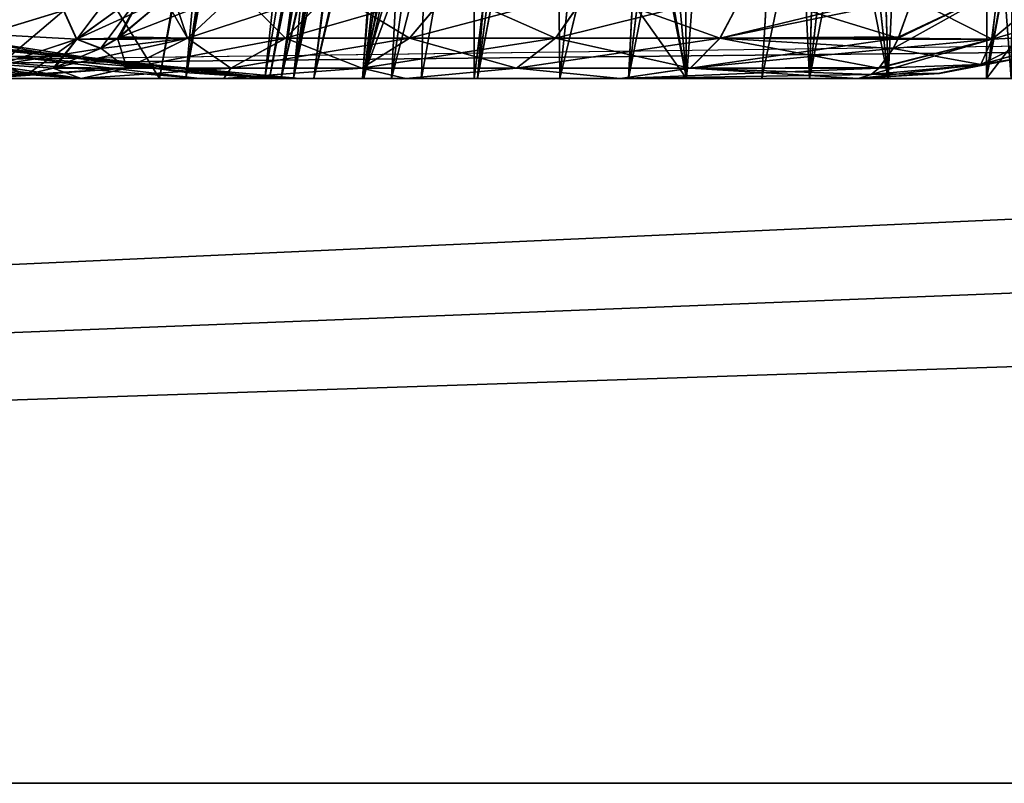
# Model space of a CAD drawing. Header units: millimetres. Extents: x -294 to 294, y -16 to 444.
# Tile 44 of 256: x 21 to 43, y -16 to 1. Entities that reach past the tile are written whole.
import ezdxf

# ---------------------------------------------------------------- set-up
doc = ezdxf.new("R2010")
doc.units = ezdxf.units.MM
doc.header["$LTSCALE"] = 65.185185
for name, color, linetype in [('1013', 7, 'CONTINUOUS'), ('1747', 7, 'CONTINUOUS'), ('1752', 7, 'CONTINUOUS'), ('1754', 7, 'CONTINUOUS'), ('1755', 7, 'CONTINUOUS'), ('1756', 7, 'CONTINUOUS'), ('1757', 7, 'CONTINUOUS'), ('1763', 7, 'CONTINUOUS'), ('1768', 7, 'CONTINUOUS'), ('1770', 7, 'CONTINUOUS'), ('1774', 7, 'CONTINUOUS'), ('1775', 7, 'CONTINUOUS'), ('1776', 7, 'CONTINUOUS'), ('1795', 7, 'CONTINUOUS'), ('1797', 7, 'CONTINUOUS'), ('1798', 7, 'CONTINUOUS'), ('1799', 7, 'CONTINUOUS'), ('1810', 7, 'CONTINUOUS'), ('1811', 7, 'CONTINUOUS'), ('1812', 7, 'CONTINUOUS'), ('556', 7, 'CONTINUOUS'), ('557', 7, 'CONTINUOUS'), ('558', 7, 'CONTINUOUS'), ('559', 7, 'CONTINUOUS'), ('777', 7, 'CONTINUOUS'), ('778', 7, 'CONTINUOUS'), ('779', 7, 'CONTINUOUS'), ('780', 7, 'CONTINUOUS'), ('798', 7, 'CONTINUOUS'), ('799', 7, 'CONTINUOUS'), ('800', 7, 'CONTINUOUS'), ('854', 7, 'CONTINUOUS'), ('856', 7, 'CONTINUOUS'), ('882', 7, 'CONTINUOUS'), ('893', 7, 'CONTINUOUS'), ('928', 7, 'CONTINUOUS'), ('929', 7, 'CONTINUOUS'), ('937', 7, 'CONTINUOUS')]:
    doc.layers.add(name, color=color, linetype=linetype)

msp = doc.modelspace()

# ---------------------------------------------------------------- linework, layer by layer
at = {"layer": '1013', "linetype": 'Continuous'}
for points in [[(-7.833, 62.105, -362.169), (-10.002, 0, -360), (61.453, 0, -360), (-7.833, 62.105, -362.169)], [(63.149, 48.57, -361.696), (-7.833, 62.105, -362.169), (61.453, 0, -360), (63.149, 48.57, -361.696)]]:
    msp.add_3dface(points, dxfattribs=at)
at = {"layer": '1747', "linetype": 'Continuous'}
for points in [[(26.656, 0, -315.504), (26.656, 0, -314.305), (27.198, 0, -309.488), (26.656, 0, -315.504)], [(26.919, 0, -316.837), (26.656, 0, -315.504), (27.198, 0, -309.488), (26.919, 0, -316.837)], [(27.659, 0, -317.947), (26.919, 0, -316.837), (27.198, 0, -309.488), (27.659, 0, -317.947)], [(27.659, 0, -317.947), (27.198, 0, -309.488), (28.8, 0, -304.912), (27.659, 0, -317.947)], [(28.769, 0, -318.687), (27.659, 0, -317.947), (28.8, 0, -304.912), (28.769, 0, -318.687)], [(30.102, 0, -318.95), (28.769, 0, -318.687), (28.8, 0, -304.912), (30.102, 0, -318.95)], [(30.102, 0, -318.95), (28.8, 0, -304.912), (31.379, 0, -300.807), (30.102, 0, -318.95)], [(31.3, 0, -318.95), (30.102, 0, -318.95), (31.379, 0, -300.807), (31.3, 0, -318.95)], [(36.118, 0, -318.408), (31.3, 0, -318.95), (34.807, 0, -297.379), (36.118, 0, -318.408)], [(31.3, 0, -318.95), (31.379, 0, -300.807), (34.807, 0, -297.379), (31.3, 0, -318.95)], [(36.118, 0, -318.408), (34.807, 0, -297.379), (38.912, 0, -294.8), (36.118, 0, -318.408)], [(40.694, 0, -316.806), (36.118, 0, -318.408), (38.912, 0, -294.8), (40.694, 0, -316.806)], [(40.694, 0, -316.806), (38.912, 0, -294.8), (43.488, 0, -293.198), (40.694, 0, -316.806)], [(44.799, 0, -314.227), (40.694, 0, -316.806), (43.488, 0, -293.198), (44.799, 0, -314.227)]]:
    msp.add_3dface(points, dxfattribs=at)
at = {"layer": '1752', "linetype": 'Continuous'}
for points in [[(35.824, 24.608, -314.01), (34.349, 19.625, -315.233), (36.118, 0, -318.408), (35.824, 24.608, -314.01)], [(37.95, 24.608, -313.283), (35.824, 24.608, -314.01), (40.694, 0, -316.806), (37.95, 24.608, -313.283)], [(40.694, 0, -316.806), (35.824, 24.608, -314.01), (36.118, 0, -318.408), (40.694, 0, -316.806)], [(39.964, 24.608, -312.287), (37.95, 24.608, -313.283), (40.694, 0, -316.806), (39.964, 24.608, -312.287)], [(41.832, 24.608, -311.039), (39.964, 24.608, -312.287), (44.799, 0, -314.227), (41.832, 24.608, -311.039)], [(44.799, 0, -314.227), (39.964, 24.608, -312.287), (40.694, 0, -316.806), (44.799, 0, -314.227)], [(43.523, 24.608, -309.559), (41.832, 24.608, -311.039), (44.799, 0, -314.227), (43.523, 24.608, -309.559)], [(34.349, 19.625, -315.233), (33.339, 15.731, -316.066), (36.118, 0, -318.408), (34.349, 19.625, -315.233)], [(33.339, 15.731, -316.066), (33.154, 14.979, -316.219), (36.118, 0, -318.408), (33.339, 15.731, -316.066)], [(33.154, 14.979, -316.219), (31.3, 6.795, -317.752), (36.118, 0, -318.408), (33.154, 14.979, -316.219)], [(31.3, 6.795, -317.752), (31.3, 0, -318.95), (36.118, 0, -318.408), (31.3, 6.795, -317.752)]]:
    msp.add_3dface(points, dxfattribs=at)
at = {"layer": '1754', "linetype": 'Continuous'}
for points in [[(29.533, 15.697, -312.275), (31.596, 24.608, -309.782), (27.198, 0, -309.488), (29.533, 15.697, -312.275)], [(31.596, 24.608, -309.782), (32.328, 24.608, -307.644), (27.198, 0, -309.488), (31.596, 24.608, -309.782)], [(27.198, 0, -309.488), (32.328, 24.608, -307.644), (28.8, 0, -304.912), (27.198, 0, -309.488)], [(33.331, 24.608, -305.62), (34.59, 24.608, -303.743), (28.8, 0, -304.912), (33.331, 24.608, -305.62)], [(28.8, 0, -304.912), (34.59, 24.608, -303.743), (31.379, 0, -300.807), (28.8, 0, -304.912)], [(32.328, 24.608, -307.644), (33.331, 24.608, -305.62), (28.8, 0, -304.912), (32.328, 24.608, -307.644)], [(34.59, 24.608, -303.743), (36.083, 24.608, -302.047), (31.379, 0, -300.807), (34.59, 24.608, -303.743)], [(31.379, 0, -300.807), (36.083, 24.608, -302.047), (34.807, 0, -297.379), (31.379, 0, -300.807)], [(37.774, 24.608, -300.567), (39.642, 24.608, -299.319), (34.807, 0, -297.379), (37.774, 24.608, -300.567)], [(34.807, 0, -297.379), (39.642, 24.608, -299.319), (38.912, 0, -294.8), (34.807, 0, -297.379)], [(36.083, 24.608, -302.047), (37.774, 24.608, -300.567), (34.807, 0, -297.379), (36.083, 24.608, -302.047)], [(41.656, 24.608, -298.323), (43.782, 24.608, -297.596), (38.912, 0, -294.8), (41.656, 24.608, -298.323)], [(38.912, 0, -294.8), (43.782, 24.608, -297.596), (43.488, 0, -293.198), (38.912, 0, -294.8)], [(39.642, 24.608, -299.319), (41.656, 24.608, -298.323), (38.912, 0, -294.8), (39.642, 24.608, -299.319)], [(26.656, 0, -314.305), (29.386, 14.971, -312.454), (29.533, 15.697, -312.275), (26.656, 0, -314.305)], [(26.656, 0, -314.305), (29.533, 15.697, -312.275), (27.198, 0, -309.488), (26.656, 0, -314.305)], [(26.656, 0, -314.305), (27.854, 6.795, -314.305), (29.386, 14.971, -312.454), (26.656, 0, -314.305)]]:
    msp.add_3dface(points, dxfattribs=at)
at = {"layer": '1755', "linetype": 'Continuous'}
msp.add_3dface([(26.656, 0, -314.305), (26.656, 0, -315.504), (27.854, 6.795, -314.305), (26.656, 0, -314.305)], dxfattribs=at)
at = {"layer": '1756', "linetype": 'Continuous'}
for points in [[(28.582, 7.026, -316.344), (28.06, 6.949, -315.386), (26.919, 0, -316.837), (28.582, 7.026, -316.344)], [(27.659, 0, -317.947), (28.582, 7.026, -316.344), (26.919, 0, -316.837), (27.659, 0, -317.947)], [(28.06, 6.949, -315.386), (27.912, 6.879, -314.843), (26.919, 0, -316.837), (28.06, 6.949, -315.386)], [(29.346, 7.022, -317.087), (28.582, 7.026, -316.344), (27.659, 0, -317.947), (29.346, 7.022, -317.087)], [(28.769, 0, -318.687), (29.346, 7.022, -317.087), (27.659, 0, -317.947), (28.769, 0, -318.687)], [(30.272, 6.943, -317.564), (29.346, 7.022, -317.087), (28.769, 0, -318.687), (30.272, 6.943, -317.564)], [(30.102, 0, -318.95), (30.272, 6.943, -317.564), (28.769, 0, -318.687), (30.102, 0, -318.95)], [(31.3, 6.795, -317.752), (30.272, 6.943, -317.564), (30.102, 0, -318.95), (31.3, 6.795, -317.752)], [(27.854, 6.795, -314.305), (26.656, 0, -315.504), (26.919, 0, -316.837), (27.854, 6.795, -314.305)], [(27.912, 6.879, -314.843), (27.854, 6.795, -314.305), (26.919, 0, -316.837), (27.912, 6.879, -314.843)]]:
    msp.add_3dface(points, dxfattribs=at)
at = {"layer": '1757', "linetype": 'Continuous'}
msp.add_3dface([(31.3, 6.795, -317.752), (30.102, 0, -318.95), (31.3, 0, -318.95), (31.3, 6.795, -317.752)], dxfattribs=at)
at = {"layer": '1763', "linetype": 'Continuous'}
for points in [[(26.656, 0, -31.496), (26.919, 0, -30.163), (26.656, 0, -32.695), (26.656, 0, -31.496)], [(26.656, 0, -32.695), (26.919, 0, -30.163), (27.198, 0, -37.512), (26.656, 0, -32.695)], [(26.919, 0, -30.163), (27.659, 0, -29.053), (27.198, 0, -37.512), (26.919, 0, -30.163)], [(27.659, 0, -29.053), (28.769, 0, -28.313), (27.198, 0, -37.512), (27.659, 0, -29.053)], [(28.769, 0, -28.313), (28.8, 0, -42.088), (27.198, 0, -37.512), (28.769, 0, -28.313)], [(28.769, 0, -28.313), (30.102, 0, -28.05), (28.8, 0, -42.088), (28.769, 0, -28.313)], [(30.102, 0, -28.05), (31.3, 0, -28.05), (28.8, 0, -42.088), (30.102, 0, -28.05)], [(31.3, 0, -28.05), (31.379, 0, -46.193), (28.8, 0, -42.088), (31.3, 0, -28.05)], [(31.379, 0, -46.193), (31.3, 0, -28.05), (36.118, 0, -28.592), (31.379, 0, -46.193)], [(34.807, 0, -49.621), (31.379, 0, -46.193), (36.118, 0, -28.592), (34.807, 0, -49.621)], [(38.912, 0, -52.2), (34.807, 0, -49.621), (36.118, 0, -28.592), (38.912, 0, -52.2)], [(38.912, 0, -52.2), (36.118, 0, -28.592), (40.694, 0, -30.194), (38.912, 0, -52.2)], [(43.488, 0, -53.802), (38.912, 0, -52.2), (40.694, 0, -30.194), (43.488, 0, -53.802)], [(43.488, 0, -53.802), (40.694, 0, -30.194), (44.799, 0, -32.773), (43.488, 0, -53.802)]]:
    msp.add_3dface(points, dxfattribs=at)
at = {"layer": '1768', "linetype": 'Continuous'}
for points in [[(33.33, 15.696, -30.927), (35.824, 24.608, -32.99), (36.118, 0, -28.592), (33.33, 15.696, -30.927)], [(35.824, 24.608, -32.99), (37.962, 24.608, -33.722), (36.118, 0, -28.592), (35.824, 24.608, -32.99)], [(36.118, 0, -28.592), (37.962, 24.608, -33.722), (40.694, 0, -30.194), (36.118, 0, -28.592)], [(37.962, 24.608, -33.722), (39.986, 24.608, -34.725), (40.694, 0, -30.194), (37.962, 24.608, -33.722)], [(39.986, 24.608, -34.725), (41.863, 24.608, -35.984), (40.694, 0, -30.194), (39.986, 24.608, -34.725)], [(40.694, 0, -30.194), (41.863, 24.608, -35.984), (44.799, 0, -32.773), (40.694, 0, -30.194)], [(41.863, 24.608, -35.984), (43.559, 24.608, -37.477), (44.799, 0, -32.773), (41.863, 24.608, -35.984)], [(31.3, 0, -28.05), (33.149, 14.96, -30.778), (33.33, 15.696, -30.927), (31.3, 0, -28.05)], [(31.3, 0, -28.05), (33.33, 15.696, -30.927), (36.118, 0, -28.592), (31.3, 0, -28.05)], [(31.3, 0, -28.05), (31.3, 6.795, -29.248), (33.149, 14.96, -30.778), (31.3, 0, -28.05)]]:
    msp.add_3dface(points, dxfattribs=at)
at = {"layer": '1770', "linetype": 'Continuous'}
for points in [[(31.596, 24.608, -37.218), (30.372, 19.618, -35.741), (27.198, 0, -37.512), (31.596, 24.608, -37.218)], [(28.8, 0, -42.088), (31.596, 24.608, -37.218), (27.198, 0, -37.512), (28.8, 0, -42.088)], [(32.323, 24.608, -39.344), (31.596, 24.608, -37.218), (28.8, 0, -42.088), (32.323, 24.608, -39.344)], [(33.319, 24.608, -41.358), (32.323, 24.608, -39.344), (28.8, 0, -42.088), (33.319, 24.608, -41.358)], [(31.379, 0, -46.193), (33.319, 24.608, -41.358), (28.8, 0, -42.088), (31.379, 0, -46.193)], [(34.567, 24.608, -43.226), (33.319, 24.608, -41.358), (31.379, 0, -46.193), (34.567, 24.608, -43.226)], [(36.047, 24.608, -44.917), (34.567, 24.608, -43.226), (31.379, 0, -46.193), (36.047, 24.608, -44.917)], [(34.807, 0, -49.621), (36.047, 24.608, -44.917), (31.379, 0, -46.193), (34.807, 0, -49.621)], [(37.743, 24.608, -46.41), (36.047, 24.608, -44.917), (34.807, 0, -49.621), (37.743, 24.608, -46.41)], [(38.912, 0, -52.2), (37.743, 24.608, -46.41), (34.807, 0, -49.621), (38.912, 0, -52.2)], [(39.62, 24.608, -47.669), (37.743, 24.608, -46.41), (38.912, 0, -52.2), (39.62, 24.608, -47.669)], [(41.644, 24.608, -48.672), (39.62, 24.608, -47.669), (38.912, 0, -52.2), (41.644, 24.608, -48.672)], [(43.488, 0, -53.802), (41.644, 24.608, -48.672), (38.912, 0, -52.2), (43.488, 0, -53.802)], [(43.782, 24.608, -49.404), (41.644, 24.608, -48.672), (43.488, 0, -53.802), (43.782, 24.608, -49.404)], [(30.372, 19.618, -35.741), (29.54, 15.73, -34.733), (27.198, 0, -37.512), (30.372, 19.618, -35.741)], [(29.54, 15.73, -34.733), (29.385, 14.969, -34.545), (27.198, 0, -37.512), (29.54, 15.73, -34.733)], [(29.385, 14.969, -34.545), (27.854, 6.795, -32.694), (27.198, 0, -37.512), (29.385, 14.969, -34.545)], [(27.854, 6.795, -32.694), (26.656, 0, -32.695), (27.198, 0, -37.512), (27.854, 6.795, -32.694)]]:
    msp.add_3dface(points, dxfattribs=at)
at = {"layer": '1774', "linetype": 'Continuous'}
msp.add_3dface([(27.854, 6.795, -32.694), (26.656, 0, -31.496), (26.656, 0, -32.695), (27.854, 6.795, -32.694)], dxfattribs=at)
at = {"layer": '1775', "linetype": 'Continuous'}
for points in [[(27.854, 6.795, -32.694), (28.042, 6.943, -31.666), (26.656, 0, -31.496), (27.854, 6.795, -32.694)], [(26.656, 0, -31.496), (28.042, 6.943, -31.666), (26.919, 0, -30.163), (26.656, 0, -31.496)], [(28.042, 6.943, -31.666), (28.519, 7.022, -30.74), (26.919, 0, -30.163), (28.042, 6.943, -31.666)], [(26.919, 0, -30.163), (28.519, 7.022, -30.74), (27.659, 0, -29.053), (26.919, 0, -30.163)], [(28.519, 7.022, -30.74), (29.262, 7.026, -29.976), (27.659, 0, -29.053), (28.519, 7.022, -30.74)], [(27.659, 0, -29.053), (29.262, 7.026, -29.976), (28.769, 0, -28.313), (27.659, 0, -29.053)], [(29.262, 7.026, -29.976), (30.22, 6.949, -29.454), (28.769, 0, -28.313), (29.262, 7.026, -29.976)], [(30.22, 6.949, -29.454), (30.763, 6.879, -29.306), (28.769, 0, -28.313), (30.22, 6.949, -29.454)], [(30.763, 6.879, -29.306), (31.3, 6.795, -29.248), (28.769, 0, -28.313), (30.763, 6.879, -29.306)], [(31.3, 6.795, -29.248), (30.102, 0, -28.05), (28.769, 0, -28.313), (31.3, 6.795, -29.248)]]:
    msp.add_3dface(points, dxfattribs=at)
at = {"layer": '1776', "linetype": 'Continuous'}
msp.add_3dface([(31.3, 0, -28.05), (30.102, 0, -28.05), (31.3, 6.795, -29.248), (31.3, 0, -28.05)], dxfattribs=at)
at = {"layer": '1795', "linetype": 'Continuous'}
for points in [[(22.379, 0, -288.379), (18.869, 0, -291.073), (22.379, 0, -58.621), (22.379, 0, -288.379)], [(22.379, 0, -58.621), (18.869, 0, -291.073), (18.869, 0, -55.927), (22.379, 0, -58.621)], [(25.073, 0, -284.869), (22.379, 0, -288.379), (25.073, 0, -62.131), (25.073, 0, -284.869)], [(25.073, 0, -62.131), (22.379, 0, -288.379), (22.379, 0, -58.621), (25.073, 0, -62.131)], [(26.766, 0, -280.781), (25.073, 0, -284.869), (26.766, 0, -66.219), (26.766, 0, -280.781)], [(26.766, 0, -66.219), (25.073, 0, -284.869), (25.073, 0, -62.131), (26.766, 0, -66.219)], [(27.343, 0, -276.394), (26.766, 0, -280.781), (27.343, 0, -70.606), (27.343, 0, -276.394)], [(27.343, 0, -70.606), (26.766, 0, -280.781), (26.766, 0, -66.219), (27.343, 0, -70.606)]]:
    msp.add_3dface(points, dxfattribs=at)
at = {"layer": '1797', "linetype": 'Continuous'}
for points in [[(22.379, 0, -58.621), (18.869, 0, -55.927), (17.835, 0.5, -61.224), (22.379, 0, -58.621)], [(18.989, 0.5, -62.269), (22.379, 0, -58.621), (17.835, 0.5, -61.224), (18.989, 0.5, -62.269)], [(25.073, 0, -62.131), (22.379, 0, -58.621), (18.989, 0.5, -62.269), (25.073, 0, -62.131)], [(20.824, 0.5, -64.724), (25.073, 0, -62.131), (18.989, 0.5, -62.269), (20.824, 0.5, -64.724)], [(26.766, 0, -66.219), (25.073, 0, -62.131), (20.824, 0.5, -64.724), (26.766, 0, -66.219)], [(21.963, 0.5, -67.515), (26.766, 0, -66.219), (20.824, 0.5, -64.724), (21.963, 0.5, -67.515)], [(22.369, 0.5, -70.606), (26.766, 0, -66.219), (21.963, 0.5, -67.515), (22.369, 0.5, -70.606)], [(24.844, 0.125, -70.606), (26.766, 0, -66.219), (22.369, 0.5, -70.606), (24.844, 0.125, -70.606)], [(27.343, 0, -70.606), (26.766, 0, -66.219), (24.844, 0.125, -70.606), (27.343, 0, -70.606)]]:
    msp.add_3dface(points, dxfattribs=at)
at = {"layer": '1798', "linetype": 'Continuous'}
for points in [[(24.844, 0.125, -70.606), (22.369, 0.5, -70.606), (24.843, 0.125, -276.394), (24.844, 0.125, -70.606)], [(24.843, 0.125, -276.394), (22.369, 0.5, -70.606), (22.369, 0.5, -276.394), (24.843, 0.125, -276.394)], [(27.343, 0, -276.394), (24.844, 0.125, -70.606), (24.843, 0.125, -276.394), (27.343, 0, -276.394)], [(27.343, 0, -276.394), (27.343, 0, -70.606), (24.844, 0.125, -70.606), (27.343, 0, -276.394)]]:
    msp.add_3dface(points, dxfattribs=at)
at = {"layer": '1799', "linetype": 'Continuous'}
for points in [[(22.369, 0.5, -276.394), (19.894, 0.875, -70.606), (19.893, 0.875, -276.394), (22.369, 0.5, -276.394)], [(22.369, 0.5, -276.394), (22.369, 0.5, -70.606), (19.894, 0.875, -70.606), (22.369, 0.5, -276.394)]]:
    msp.add_3dface(points, dxfattribs=at)
at = {"layer": '1810', "linetype": 'Continuous'}
for points in [[(21.963, 0.5, -67.515), (20.824, 0.5, -64.724), (17.051, 1, -68.442), (21.963, 0.5, -67.515)], [(21.963, 0.5, -67.515), (17.051, 1, -68.442), (17.307, 1, -69.51), (21.963, 0.5, -67.515)], [(17.394, 1, -70.606), (21.963, 0.5, -67.515), (17.307, 1, -69.51), (17.394, 1, -70.606)], [(21.963, 0.5, -67.515), (17.394, 1, -70.606), (19.894, 0.875, -70.606), (21.963, 0.5, -67.515)], [(22.369, 0.5, -70.606), (21.963, 0.5, -67.515), (19.894, 0.875, -70.606), (22.369, 0.5, -70.606)]]:
    msp.add_3dface(points, dxfattribs=at)
at = {"layer": '1811', "linetype": 'Continuous'}
for points in [[(18.869, 0, -291.073), (22.379, 0, -288.379), (16.526, 0.5, -286.679), (18.869, 0, -291.073)], [(16.526, 0.5, -286.679), (22.379, 0, -288.379), (17.835, 0.5, -285.776), (16.526, 0.5, -286.679)], [(17.835, 0.5, -285.776), (22.379, 0, -288.379), (18.989, 0.5, -284.731), (17.835, 0.5, -285.776)], [(22.379, 0, -288.379), (25.073, 0, -284.869), (18.989, 0.5, -284.731), (22.379, 0, -288.379)], [(18.989, 0.5, -284.731), (25.073, 0, -284.869), (20.824, 0.5, -282.276), (18.989, 0.5, -284.731)], [(25.073, 0, -284.869), (26.766, 0, -280.781), (20.824, 0.5, -282.276), (25.073, 0, -284.869)], [(20.824, 0.5, -282.276), (26.766, 0, -280.781), (21.963, 0.5, -279.485), (20.824, 0.5, -282.276)], [(26.766, 0, -280.781), (27.343, 0, -276.394), (21.963, 0.5, -279.485), (26.766, 0, -280.781)], [(27.343, 0, -276.394), (24.843, 0.125, -276.394), (21.963, 0.5, -279.485), (27.343, 0, -276.394)], [(24.843, 0.125, -276.394), (22.369, 0.5, -276.394), (21.963, 0.5, -279.485), (24.843, 0.125, -276.394)]]:
    msp.add_3dface(points, dxfattribs=at)
at = {"layer": '1812', "linetype": 'Continuous'}
for points in [[(17.051, 1, -278.558), (16.63, 1, -279.572), (21.963, 0.5, -279.485), (17.051, 1, -278.558)], [(16.63, 1, -279.572), (20.824, 0.5, -282.276), (21.963, 0.5, -279.485), (16.63, 1, -279.572)], [(17.307, 1, -277.49), (17.051, 1, -278.558), (21.963, 0.5, -279.485), (17.307, 1, -277.49)], [(22.369, 0.5, -276.394), (19.893, 0.875, -276.394), (17.307, 1, -277.49), (22.369, 0.5, -276.394)], [(22.369, 0.5, -276.394), (17.307, 1, -277.49), (21.963, 0.5, -279.485), (22.369, 0.5, -276.394)]]:
    msp.add_3dface(points, dxfattribs=at)
at = {"layer": '556', "linetype": 'Continuous'}
for points in [[(-13, 0, -347), (167, 0, -347), (-10.002, 0, -360), (-13, 0, -347)], [(20.164, 0, -40.987), (-10.002, 0, -19.5), (24.156, 0, -19.5), (20.164, 0, -40.987)], [(20.164, 0, -306.013), (24.156, 0, -314.306), (-10.002, 0, -327.5), (20.164, 0, -306.013)], [(24.156, 0, -314.306), (24.156, 0, -327.5), (-10.002, 0, -327.5), (24.156, 0, -314.306)], [(167, 0, -347), (62.881, 0, -359.4), (-10.002, 0, -360), (167, 0, -347)], [(-10.002, 0, -360), (62.881, 0, -359.4), (61.453, 0, -360), (-10.002, 0, -360)], [(22.384, 0, -46.388), (20.164, 0, -40.987), (24.156, 0, -19.5), (22.384, 0, -46.388)], [(20.164, 0, -306.013), (22.384, 0, -300.612), (24.156, 0, -314.306), (20.164, 0, -306.013)], [(22.384, 0, -300.612), (25.623, 0, -295.752), (24.156, 0, -314.306), (22.384, 0, -300.612)], [(25.623, 0, -51.248), (22.384, 0, -46.388), (24.761, 0, -38.068), (25.623, 0, -51.248)], [(22.384, 0, -46.388), (24.156, 0, -19.5), (24.156, 0, -32.694), (22.384, 0, -46.388)], [(22.384, 0, -46.388), (24.156, 0, -32.694), (24.761, 0, -38.068), (22.384, 0, -46.388)], [(24.156, 0, -314.306), (25.623, 0, -295.752), (24.761, 0, -308.932), (24.156, 0, -314.306)], [(25.623, 0, -295.752), (26.547, 0, -303.827), (24.761, 0, -308.932), (25.623, 0, -295.752)], [(25.623, 0, -51.248), (24.761, 0, -38.068), (26.547, 0, -43.173), (25.623, 0, -51.248)], [(25.623, 0, -295.752), (29.752, 0, -291.623), (26.547, 0, -303.827), (25.623, 0, -295.752)], [(29.752, 0, -55.377), (25.623, 0, -51.248), (29.425, 0, -47.752), (29.752, 0, -55.377)], [(25.623, 0, -51.248), (26.547, 0, -43.173), (29.425, 0, -47.752), (25.623, 0, -51.248)], [(29.752, 0, -291.623), (29.425, 0, -299.248), (26.547, 0, -303.827), (29.752, 0, -291.623)], [(29.752, 0, -291.623), (33.248, 0, -295.425), (29.425, 0, -299.248), (29.752, 0, -291.623)], [(29.752, 0, -55.377), (29.425, 0, -47.752), (33.248, 0, -51.575), (29.752, 0, -55.377)], [(29.752, 0, -291.623), (34.612, 0, -288.384), (33.248, 0, -295.425), (29.752, 0, -291.623)], [(34.612, 0, -58.616), (29.752, 0, -55.377), (33.248, 0, -51.575), (34.612, 0, -58.616)], [(34.612, 0, -288.384), (37.827, 0, -292.547), (33.248, 0, -295.425), (34.612, 0, -288.384)], [(34.612, 0, -58.616), (33.248, 0, -51.575), (37.827, 0, -54.453), (34.612, 0, -58.616)], [(34.612, 0, -288.384), (40.013, 0, -286.164), (37.827, 0, -292.547), (34.612, 0, -288.384)], [(40.013, 0, -60.836), (34.612, 0, -58.616), (37.827, 0, -54.453), (40.013, 0, -60.836)], [(40.013, 0, -286.164), (42.932, 0, -290.761), (37.827, 0, -292.547), (40.013, 0, -286.164)], [(40.013, 0, -60.836), (37.827, 0, -54.453), (42.932, 0, -56.239), (40.013, 0, -60.836)], [(40.013, 0, -286.164), (40.013, 0, -60.836), (42.932, 0, -56.239), (40.013, 0, -286.164)], [(40.013, 0, -286.164), (42.932, 0, -56.239), (42.932, 0, -290.761), (40.013, 0, -286.164)], [(42.932, 0, -56.239), (48.305, 0, -56.844), (42.932, 0, -290.761), (42.932, 0, -56.239)], [(48.305, 0, -56.844), (48.305, 0, -290.156), (42.932, 0, -290.761), (48.305, 0, -56.844)]]:
    msp.add_3dface(points, dxfattribs=at)
at = {"layer": '557', "linetype": 'Continuous'}
for points in [[(-238.5, -16, -374), (164.617, 2.301, -374), (167, 0, -374), (-238.5, -16, -374)], [(164.617, 2.301, -374), (-238.5, -16, -374), (-13, 0, -374), (164.617, 2.301, -374)], [(-10.617, 2.301, -374), (164.617, 2.301, -374), (-13, 0, -374), (-10.617, 2.301, -374)], [(238.5, 0, -374), (-238.5, -16, -374), (167, 0, -374), (238.5, 0, -374)], [(-238.5, -16, -374), (238.5, 0, -374), (238.5, -16, -374), (-238.5, -16, -374)]]:
    msp.add_3dface(points, dxfattribs=at)
at = {"layer": '558', "linetype": 'Continuous'}
for points in [[(-238.5, -16, 19), (-238.5, -16, -374), (238.5, -16, -374), (-238.5, -16, 19)], [(-238.5, -16, 19), (238.5, -16, -374), (238.5, -16, 19), (-238.5, -16, 19)]]:
    msp.add_3dface(points, dxfattribs=at)
at = {"layer": '559', "linetype": 'Continuous'}
for points in [[(-238.5, 100, 19), (-238.5, -16, 19), (238.5, -16, 19), (-238.5, 100, 19)], [(-238.5, 100, 19), (238.5, -16, 19), (238.5, 100, 19), (-238.5, 100, 19)]]:
    msp.add_3dface(points, dxfattribs=at)
at = {"layer": '777', "linetype": 'Continuous'}
for points in [[(20.209, 1.002, -311.287), (20.159, 2.137, -313.636), (21.982, 1.538, -311.298), (20.209, 1.002, -311.287)], [(22.274, 0.891, -309.056), (21.982, 1.538, -311.298), (23.809, 2.002, -309.177), (22.274, 0.891, -309.056)], [(24.276, 1.808, -307.246), (22.274, 0.891, -309.056), (23.809, 2.002, -309.177), (24.276, 1.808, -307.246)], [(23.21, 0.912, -306.926), (22.274, 0.891, -309.056), (24.276, 1.808, -307.246), (23.21, 0.912, -306.926)], [(22.274, 0.891, -309.056), (20.209, 1.002, -311.287), (21.982, 1.538, -311.298), (22.274, 0.891, -309.056)], [(20.534, 0.313, -308.797), (20.209, 1.002, -311.287), (22.274, 0.891, -309.056), (20.534, 0.313, -308.797)], [(23.165, 0.883, -306.913), (22.274, 0.891, -309.056), (23.21, 0.912, -306.926), (23.165, 0.883, -306.913)], [(22.819, 0.679, -306.809), (20.534, 0.313, -308.797), (22.274, 0.891, -309.056), (22.819, 0.679, -306.809)], [(21.737, 0.229, -306.485), (20.534, 0.313, -308.797), (22.819, 0.679, -306.809), (21.737, 0.229, -306.485)], [(22.819, 0.679, -306.809), (22.274, 0.891, -309.056), (23.165, 0.883, -306.913), (22.819, 0.679, -306.809)], [(21.152, 0.089, -306.309), (19.871, 0.111, -307.837), (20.534, 0.313, -308.797), (21.152, 0.089, -306.309)], [(21.152, 0.089, -306.309), (20.534, 0.313, -308.797), (21.737, 0.229, -306.485), (21.152, 0.089, -306.309)], [(20.164, 0, -306.013), (19.871, 0.111, -307.837), (21.152, 0.089, -306.309), (20.164, 0, -306.013)]]:
    msp.add_3dface(points, dxfattribs=at)
at = {"layer": '778', "linetype": 'Continuous'}
for points in [[(23.21, 0.912, -306.926), (24.276, 1.808, -307.246), (25.946, 1.988, -303.444), (23.21, 0.912, -306.926)], [(23.21, 0.912, -306.926), (25.946, 1.988, -303.444), (24.797, 0.913, -302.881), (23.21, 0.912, -306.926)], [(25.946, 1.988, -303.444), (28.066, 1.988, -299.894), (24.797, 0.913, -302.881), (25.946, 1.988, -303.444)], [(24.797, 0.913, -302.881), (28.066, 1.988, -299.894), (27.025, 0.913, -299.15), (24.797, 0.913, -302.881)], [(28.066, 1.988, -299.894), (30.74, 1.988, -296.74), (27.025, 0.913, -299.15), (28.066, 1.988, -299.894)], [(27.025, 0.913, -299.15), (30.74, 1.988, -296.74), (29.834, 0.913, -295.834), (27.025, 0.913, -299.15)], [(30.74, 1.988, -296.74), (33.894, 1.988, -294.066), (29.834, 0.913, -295.834), (30.74, 1.988, -296.74)], [(29.834, 0.913, -295.834), (33.894, 1.988, -294.066), (33.15, 0.913, -293.025), (29.834, 0.913, -295.834)], [(33.894, 1.988, -294.066), (37.444, 1.988, -291.946), (33.15, 0.913, -293.025), (33.894, 1.988, -294.066)], [(33.15, 0.913, -293.025), (37.444, 1.988, -291.946), (36.881, 0.913, -290.797), (33.15, 0.913, -293.025)], [(37.444, 1.988, -291.946), (41.294, 1.988, -290.437), (36.881, 0.913, -290.797), (37.444, 1.988, -291.946)], [(41.294, 1.988, -290.437), (41.246, 1.811, -290.278), (36.881, 0.913, -290.797), (41.294, 1.988, -290.437)], [(36.881, 0.913, -290.797), (41.246, 1.811, -290.278), (40.942, 0.946, -289.261), (36.881, 0.913, -290.797)], [(21.737, 0.229, -306.485), (22.819, 0.679, -306.809), (24.797, 0.913, -302.881), (21.737, 0.229, -306.485)], [(23.426, 0.232, -302.208), (21.737, 0.229, -306.485), (24.797, 0.913, -302.881), (23.426, 0.232, -302.208)], [(22.819, 0.679, -306.809), (23.165, 0.883, -306.913), (24.797, 0.913, -302.881), (22.819, 0.679, -306.809)], [(23.165, 0.883, -306.913), (23.21, 0.912, -306.926), (24.797, 0.913, -302.881), (23.165, 0.883, -306.913)], [(25.782, 0.232, -298.261), (23.426, 0.232, -302.208), (27.025, 0.913, -299.15), (25.782, 0.232, -298.261)], [(23.426, 0.232, -302.208), (24.797, 0.913, -302.881), (27.025, 0.913, -299.15), (23.426, 0.232, -302.208)], [(28.755, 0.232, -294.755), (25.782, 0.232, -298.261), (29.834, 0.913, -295.834), (28.755, 0.232, -294.755)], [(25.782, 0.232, -298.261), (27.025, 0.913, -299.15), (29.834, 0.913, -295.834), (25.782, 0.232, -298.261)], [(32.261, 0.232, -291.782), (28.755, 0.232, -294.755), (33.15, 0.913, -293.025), (32.261, 0.232, -291.782)], [(28.755, 0.232, -294.755), (29.834, 0.913, -295.834), (33.15, 0.913, -293.025), (28.755, 0.232, -294.755)], [(36.208, 0.232, -289.426), (32.261, 0.232, -291.782), (36.881, 0.913, -290.797), (36.208, 0.232, -289.426)], [(32.261, 0.232, -291.782), (33.15, 0.913, -293.025), (36.881, 0.913, -290.797), (32.261, 0.232, -291.782)], [(36.208, 0.232, -289.426), (36.881, 0.913, -290.797), (40.926, 0.913, -289.211), (36.208, 0.232, -289.426)], [(36.208, 0.232, -289.426), (40.926, 0.913, -289.211), (40.81, 0.681, -288.823), (36.208, 0.232, -289.426)], [(40.926, 0.913, -289.211), (36.881, 0.913, -290.797), (40.942, 0.946, -289.261), (40.926, 0.913, -289.211)], [(36.208, 0.232, -289.426), (40.81, 0.681, -288.823), (40.5, 0.245, -287.788), (36.208, 0.232, -289.426)], [(20.164, 0, -306.013), (21.152, 0.089, -306.309), (23.426, 0.232, -302.208), (20.164, 0, -306.013)], [(20.164, 0, -306.013), (23.426, 0.232, -302.208), (22.384, 0, -300.612), (20.164, 0, -306.013)], [(21.152, 0.089, -306.309), (21.737, 0.229, -306.485), (23.426, 0.232, -302.208), (21.152, 0.089, -306.309)], [(23.426, 0.232, -302.208), (25.782, 0.232, -298.261), (22.384, 0, -300.612), (23.426, 0.232, -302.208)], [(22.384, 0, -300.612), (25.782, 0.232, -298.261), (25.623, 0, -295.752), (22.384, 0, -300.612)], [(25.782, 0.232, -298.261), (28.755, 0.232, -294.755), (25.623, 0, -295.752), (25.782, 0.232, -298.261)], [(25.623, 0, -295.752), (28.755, 0.232, -294.755), (29.752, 0, -291.623), (25.623, 0, -295.752)], [(28.755, 0.232, -294.755), (32.261, 0.232, -291.782), (29.752, 0, -291.623), (28.755, 0.232, -294.755)], [(29.752, 0, -291.623), (32.261, 0.232, -291.782), (34.612, 0, -288.384), (29.752, 0, -291.623)], [(32.261, 0.232, -291.782), (36.208, 0.232, -289.426), (34.612, 0, -288.384), (32.261, 0.232, -291.782)], [(40.488, 0.233, -287.748), (40.308, 0.089, -287.148), (34.612, 0, -288.384), (40.488, 0.233, -287.748)], [(36.208, 0.232, -289.426), (40.488, 0.233, -287.748), (34.612, 0, -288.384), (36.208, 0.232, -289.426)], [(40.488, 0.233, -287.748), (36.208, 0.232, -289.426), (40.5, 0.245, -287.788), (40.488, 0.233, -287.748)], [(40.308, 0.089, -287.148), (40.013, 0, -286.164), (34.612, 0, -288.384), (40.308, 0.089, -287.148)]]:
    msp.add_3dface(points, dxfattribs=at)
at = {"layer": '779', "linetype": 'Continuous'}
for points in [[(43.177, 2.002, -289.809), (45.097, 2.584, -289.553), (43.056, 0.891, -288.274), (43.177, 2.002, -289.809)], [(43.056, 0.891, -288.274), (45.097, 2.584, -289.553), (45.298, 1.538, -287.982), (43.056, 0.891, -288.274)], [(40.81, 0.681, -288.823), (40.926, 0.913, -289.211), (43.177, 2.002, -289.809), (40.81, 0.681, -288.823)], [(40.81, 0.681, -288.823), (43.177, 2.002, -289.809), (43.056, 0.891, -288.274), (40.81, 0.681, -288.823)], [(40.926, 0.913, -289.211), (40.942, 0.946, -289.261), (43.177, 2.002, -289.809), (40.926, 0.913, -289.211)], [(40.942, 0.946, -289.261), (41.246, 1.811, -290.278), (43.177, 2.002, -289.809), (40.942, 0.946, -289.261)], [(43.056, 0.891, -288.274), (45.298, 1.538, -287.982), (42.797, 0.313, -286.534), (43.056, 0.891, -288.274)], [(42.797, 0.313, -286.534), (45.298, 1.538, -287.982), (45.287, 1.002, -286.209), (42.797, 0.313, -286.534)], [(42.797, 0.313, -286.534), (45.287, 1.002, -286.209), (43.685, 0.456, -285.644), (42.797, 0.313, -286.534)], [(40.308, 0.089, -287.148), (40.488, 0.233, -287.748), (43.056, 0.891, -288.274), (40.308, 0.089, -287.148)], [(40.308, 0.089, -287.148), (43.056, 0.891, -288.274), (42.797, 0.313, -286.534), (40.308, 0.089, -287.148)], [(40.488, 0.233, -287.748), (40.5, 0.245, -287.788), (43.056, 0.891, -288.274), (40.488, 0.233, -287.748)], [(40.5, 0.245, -287.788), (40.81, 0.681, -288.823), (43.056, 0.891, -288.274), (40.5, 0.245, -287.788)], [(41.862, 0.114, -285.867), (42.797, 0.313, -286.534), (43.685, 0.456, -285.644), (41.862, 0.114, -285.867)], [(40.013, 0, -286.164), (40.308, 0.089, -287.148), (42.797, 0.313, -286.534), (40.013, 0, -286.164)], [(40.013, 0, -286.164), (42.797, 0.313, -286.534), (41.862, 0.114, -285.867), (40.013, 0, -286.164)]]:
    msp.add_3dface(points, dxfattribs=at)
at = {"layer": '780', "linetype": 'Continuous'}
for points in [[(41.862, 0.114, -285.867), (43.685, 0.456, -285.644), (41.864, 0.115, -61.133), (41.862, 0.114, -285.867)], [(41.864, 0.115, -61.133), (43.685, 0.456, -285.644), (43.693, 0.458, -61.357), (41.864, 0.115, -61.133)], [(40.013, 0, -60.836), (41.862, 0.114, -285.867), (41.864, 0.115, -61.133), (40.013, 0, -60.836)], [(40.013, 0, -286.164), (41.862, 0.114, -285.867), (40.013, 0, -60.836), (40.013, 0, -286.164)]]:
    msp.add_3dface(points, dxfattribs=at)
at = {"layer": '798', "linetype": 'Continuous'}
for points in [[(40.925, 0.91, -57.794), (43.057, 0.894, -58.721), (41.247, 1.812, -56.72), (40.925, 0.91, -57.794)], [(41.247, 1.812, -56.72), (43.057, 0.894, -58.721), (43.177, 2.006, -57.187), (41.247, 1.812, -56.72)], [(43.057, 0.894, -58.721), (45.298, 1.54, -59.013), (43.177, 2.006, -57.187), (43.057, 0.894, -58.721)], [(43.057, 0.894, -58.721), (45.287, 1.003, -60.785), (45.298, 1.54, -59.013), (43.057, 0.894, -58.721)], [(40.913, 0.883, -57.835), (43.057, 0.894, -58.721), (40.925, 0.91, -57.794), (40.913, 0.883, -57.835)], [(42.798, 0.314, -60.46), (43.693, 0.458, -61.357), (45.287, 1.003, -60.785), (42.798, 0.314, -60.46)], [(42.798, 0.314, -60.46), (45.287, 1.003, -60.785), (43.057, 0.894, -58.721), (42.798, 0.314, -60.46)], [(40.487, 0.231, -59.257), (42.798, 0.314, -60.46), (40.81, 0.681, -58.176), (40.487, 0.231, -59.257)], [(40.81, 0.681, -58.176), (42.798, 0.314, -60.46), (43.057, 0.894, -58.721), (40.81, 0.681, -58.176)], [(40.81, 0.681, -58.176), (43.057, 0.894, -58.721), (40.913, 0.883, -57.835), (40.81, 0.681, -58.176)], [(41.864, 0.115, -61.133), (43.693, 0.458, -61.357), (42.798, 0.314, -60.46), (41.864, 0.115, -61.133)], [(40.311, 0.09, -59.843), (41.864, 0.115, -61.133), (42.798, 0.314, -60.46), (40.311, 0.09, -59.843)], [(40.311, 0.09, -59.843), (42.798, 0.314, -60.46), (40.487, 0.231, -59.257), (40.311, 0.09, -59.843)], [(40.013, 0, -60.836), (41.864, 0.115, -61.133), (40.311, 0.09, -59.843), (40.013, 0, -60.836)]]:
    msp.add_3dface(points, dxfattribs=at)
at = {"layer": '799', "linetype": 'Continuous'}
for points in [[(24.793, 0.91, -44.121), (24.282, 1.815, -39.752), (23.261, 0.946, -40.058), (24.793, 0.91, -44.121)], [(24.434, 1.984, -39.707), (24.282, 1.815, -39.752), (24.793, 0.91, -44.121), (24.434, 1.984, -39.707)], [(25.943, 1.984, -43.557), (24.434, 1.984, -39.707), (24.793, 0.91, -44.121), (25.943, 1.984, -43.557)], [(27.021, 0.91, -47.853), (25.943, 1.984, -43.557), (24.793, 0.91, -44.121), (27.021, 0.91, -47.853)], [(28.063, 1.984, -47.108), (25.943, 1.984, -43.557), (27.021, 0.91, -47.853), (28.063, 1.984, -47.108)], [(29.831, 0.91, -51.169), (28.063, 1.984, -47.108), (27.021, 0.91, -47.853), (29.831, 0.91, -51.169)], [(30.737, 1.984, -50.263), (28.063, 1.984, -47.108), (29.831, 0.91, -51.169), (30.737, 1.984, -50.263)], [(33.147, 0.91, -53.979), (30.737, 1.984, -50.263), (29.831, 0.91, -51.169), (33.147, 0.91, -53.979)], [(33.892, 1.984, -52.937), (30.737, 1.984, -50.263), (33.147, 0.91, -53.979), (33.892, 1.984, -52.937)], [(36.879, 0.91, -56.207), (33.892, 1.984, -52.937), (33.147, 0.91, -53.979), (36.879, 0.91, -56.207)], [(37.443, 1.984, -55.057), (33.892, 1.984, -52.937), (36.879, 0.91, -56.207), (37.443, 1.984, -55.057)], [(40.925, 0.91, -57.794), (37.443, 1.984, -55.057), (36.879, 0.91, -56.207), (40.925, 0.91, -57.794)], [(40.925, 0.91, -57.794), (41.247, 1.812, -56.72), (37.443, 1.984, -55.057), (40.925, 0.91, -57.794)], [(23.421, 0.231, -44.794), (23.207, 0.91, -40.075), (22.828, 0.684, -40.188), (23.421, 0.231, -44.794)], [(23.207, 0.91, -40.075), (24.793, 0.91, -44.121), (23.261, 0.946, -40.058), (23.207, 0.91, -40.075)], [(23.421, 0.231, -44.794), (24.793, 0.91, -44.121), (23.207, 0.91, -40.075), (23.421, 0.231, -44.794)], [(23.421, 0.231, -44.794), (25.779, 0.231, -48.741), (24.793, 0.91, -44.121), (23.421, 0.231, -44.794)], [(25.779, 0.231, -48.741), (27.021, 0.91, -47.853), (24.793, 0.91, -44.121), (25.779, 0.231, -48.741)], [(25.779, 0.231, -48.741), (28.751, 0.231, -52.249), (27.021, 0.91, -47.853), (25.779, 0.231, -48.741)], [(28.751, 0.231, -52.249), (29.831, 0.91, -51.169), (27.021, 0.91, -47.853), (28.751, 0.231, -52.249)], [(28.751, 0.231, -52.249), (32.259, 0.231, -55.221), (29.831, 0.91, -51.169), (28.751, 0.231, -52.249)], [(32.259, 0.231, -55.221), (33.147, 0.91, -53.979), (29.831, 0.91, -51.169), (32.259, 0.231, -55.221)], [(32.259, 0.231, -55.221), (36.206, 0.231, -57.579), (33.147, 0.91, -53.979), (32.259, 0.231, -55.221)], [(36.206, 0.231, -57.579), (36.879, 0.91, -56.207), (33.147, 0.91, -53.979), (36.206, 0.231, -57.579)], [(36.206, 0.231, -57.579), (40.487, 0.231, -59.257), (36.879, 0.91, -56.207), (36.206, 0.231, -57.579)], [(40.487, 0.231, -59.257), (40.81, 0.681, -58.176), (36.879, 0.91, -56.207), (40.487, 0.231, -59.257)], [(40.81, 0.681, -58.176), (40.913, 0.883, -57.835), (36.879, 0.91, -56.207), (40.81, 0.681, -58.176)], [(40.913, 0.883, -57.835), (40.925, 0.91, -57.794), (36.879, 0.91, -56.207), (40.913, 0.883, -57.835)], [(23.421, 0.231, -44.794), (22.828, 0.684, -40.188), (21.788, 0.245, -40.5), (23.421, 0.231, -44.794)], [(21.153, 0.09, -40.69), (22.384, 0, -46.388), (21.744, 0.231, -40.513), (21.153, 0.09, -40.69)], [(21.744, 0.231, -40.513), (23.421, 0.231, -44.794), (21.788, 0.245, -40.5), (21.744, 0.231, -40.513)], [(21.744, 0.231, -40.513), (22.384, 0, -46.388), (23.421, 0.231, -44.794), (21.744, 0.231, -40.513)], [(22.384, 0, -46.388), (25.623, 0, -51.248), (25.779, 0.231, -48.741), (22.384, 0, -46.388)], [(23.421, 0.231, -44.794), (22.384, 0, -46.388), (25.779, 0.231, -48.741), (23.421, 0.231, -44.794)], [(25.623, 0, -51.248), (29.752, 0, -55.377), (28.751, 0.231, -52.249), (25.623, 0, -51.248)], [(25.779, 0.231, -48.741), (25.623, 0, -51.248), (28.751, 0.231, -52.249), (25.779, 0.231, -48.741)], [(28.751, 0.231, -52.249), (29.752, 0, -55.377), (32.259, 0.231, -55.221), (28.751, 0.231, -52.249)], [(29.752, 0, -55.377), (34.612, 0, -58.616), (32.259, 0.231, -55.221), (29.752, 0, -55.377)], [(32.259, 0.231, -55.221), (34.612, 0, -58.616), (36.206, 0.231, -57.579), (32.259, 0.231, -55.221)], [(34.612, 0, -58.616), (40.013, 0, -60.836), (36.206, 0.231, -57.579), (34.612, 0, -58.616)], [(40.013, 0, -60.836), (40.311, 0.09, -59.843), (36.206, 0.231, -57.579), (40.013, 0, -60.836)], [(40.311, 0.09, -59.843), (40.487, 0.231, -59.257), (36.206, 0.231, -57.579), (40.311, 0.09, -59.843)], [(20.164, 0, -40.987), (22.384, 0, -46.388), (21.153, 0.09, -40.69), (20.164, 0, -40.987)]]:
    msp.add_3dface(points, dxfattribs=at)
at = {"layer": '800', "linetype": 'Continuous'}
for points in [[(20.164, 2.138, -33.365), (20.215, 1.003, -35.713), (21.942, 2.605, -33.589), (20.164, 2.138, -33.365)], [(20.215, 1.003, -35.713), (21.987, 1.54, -35.702), (21.942, 2.605, -33.589), (20.215, 1.003, -35.713)], [(22.28, 0.894, -37.943), (23.557, 2.587, -35.904), (21.987, 1.54, -35.702), (22.28, 0.894, -37.943)], [(23.813, 2.006, -37.823), (23.557, 2.587, -35.904), (22.28, 0.894, -37.943), (23.813, 2.006, -37.823)], [(22.828, 0.684, -40.188), (23.813, 2.006, -37.823), (22.28, 0.894, -37.943), (22.828, 0.684, -40.188)], [(22.828, 0.684, -40.188), (23.207, 0.91, -40.075), (23.813, 2.006, -37.823), (22.828, 0.684, -40.188)], [(23.207, 0.91, -40.075), (23.261, 0.946, -40.058), (23.813, 2.006, -37.823), (23.207, 0.91, -40.075)], [(23.261, 0.946, -40.058), (24.282, 1.815, -39.752), (23.813, 2.006, -37.823), (23.261, 0.946, -40.058)], [(20.215, 1.003, -35.713), (20.54, 0.314, -38.202), (21.987, 1.54, -35.702), (20.215, 1.003, -35.713)], [(20.54, 0.314, -38.202), (22.28, 0.894, -37.943), (21.987, 1.54, -35.702), (20.54, 0.314, -38.202)], [(20.54, 0.314, -38.202), (21.153, 0.09, -40.69), (22.28, 0.894, -37.943), (20.54, 0.314, -38.202)], [(21.153, 0.09, -40.69), (21.744, 0.231, -40.513), (22.28, 0.894, -37.943), (21.153, 0.09, -40.69)], [(21.744, 0.231, -40.513), (21.788, 0.245, -40.5), (22.28, 0.894, -37.943), (21.744, 0.231, -40.513)], [(21.788, 0.245, -40.5), (22.828, 0.684, -40.188), (22.28, 0.894, -37.943), (21.788, 0.245, -40.5)], [(20.164, 0, -40.987), (21.153, 0.09, -40.69), (20.54, 0.314, -38.202), (20.164, 0, -40.987)]]:
    msp.add_3dface(points, dxfattribs=at)
at = {"layer": '854', "linetype": 'Continuous'}
for points in [[(25.392, 7.01, -314.305), (24.596, 2.5, -315.101), (24.156, 0, -314.306), (25.392, 7.01, -314.305)], [(24.596, 2.5, -315.101), (24.596, 2.5, -327.587), (24.156, 0, -327.5), (24.596, 2.5, -315.101)], [(24.156, 0, -314.306), (24.596, 2.5, -315.101), (24.156, 0, -327.5), (24.156, 0, -314.306)]]:
    msp.add_3dface(points, dxfattribs=at)
at = {"layer": '856', "linetype": 'Continuous'}
for points in [[(-10.002, 0, -327.5), (24.156, 0, -327.5), (-8.182, 52.105, -329.32), (-10.002, 0, -327.5)], [(24.156, 0, -327.5), (24.596, 2.5, -327.587), (-8.182, 52.105, -329.32), (24.156, 0, -327.5)]]:
    msp.add_3dface(points, dxfattribs=at)
at = {"layer": '882', "linetype": 'Continuous'}
for points in [[(165.071, 1.863, -347), (-13, 0, -347), (-11.071, 1.863, -347), (165.071, 1.863, -347)], [(-13, 0, -347), (165.071, 1.863, -347), (167, 0, -347), (-13, 0, -347)]]:
    msp.add_3dface(points, dxfattribs=at)
at = {"layer": '893', "linetype": 'Continuous'}
for points in [[(-10.002, 0, -19.5), (-8.182, 52.105, -17.68), (24.156, 0, -19.5), (-10.002, 0, -19.5)], [(-8.182, 52.105, -17.68), (24.596, 2.5, -19.413), (24.156, 0, -19.5), (-8.182, 52.105, -17.68)]]:
    msp.add_3dface(points, dxfattribs=at)
at = {"layer": '928', "linetype": 'Continuous'}
for points in [[(26.547, 0, -43.173), (24.761, 0, -38.068), (29.282, 25.042, -37.944), (26.547, 0, -43.173)], [(29.282, 25.042, -37.944), (24.761, 0, -38.068), (27.589, 18.263, -35.672), (29.282, 25.042, -37.944)], [(29.425, 0, -47.752), (26.547, 0, -43.173), (30.757, 25.042, -41.721), (29.425, 0, -47.752)], [(30.757, 25.042, -41.721), (26.547, 0, -43.173), (29.282, 25.042, -37.944), (30.757, 25.042, -41.721)], [(33.248, 0, -51.575), (29.425, 0, -47.752), (35.86, 25.042, -48.01), (33.248, 0, -51.575)], [(35.86, 25.042, -48.01), (29.425, 0, -47.752), (32.982, 25.042, -45.13), (35.86, 25.042, -48.01)], [(32.982, 25.042, -45.13), (29.425, 0, -47.752), (30.757, 25.042, -41.721), (32.982, 25.042, -45.13)], [(37.827, 0, -54.453), (33.248, 0, -51.575), (39.268, 25.042, -50.238), (37.827, 0, -54.453)], [(39.268, 25.042, -50.238), (33.248, 0, -51.575), (35.86, 25.042, -48.01), (39.268, 25.042, -50.238)], [(42.932, 0, -56.239), (37.827, 0, -54.453), (43.056, 25.042, -51.718), (42.932, 0, -56.239)], [(43.056, 25.042, -51.718), (37.827, 0, -54.453), (39.268, 25.042, -50.238), (43.056, 25.042, -51.718)], [(45.866, 16.425, -53.808), (42.932, 0, -56.239), (43.056, 25.042, -51.718), (45.866, 16.425, -53.808)], [(24.761, 0, -38.068), (24.156, 0, -32.694), (27.589, 18.263, -35.672), (24.761, 0, -38.068)], [(27.589, 18.263, -35.672), (24.156, 0, -32.694), (27.215, 16.534, -35.166), (27.589, 18.263, -35.672)], [(24.156, 0, -32.694), (25.392, 7.01, -32.694), (27.215, 16.534, -35.166), (24.156, 0, -32.694)], [(45.941, 16.161, -53.863), (42.932, 0, -56.239), (45.866, 16.425, -53.808), (45.941, 16.161, -53.863)], [(48.305, 7.01, -55.608), (42.932, 0, -56.239), (45.941, 16.161, -53.863), (48.305, 7.01, -55.608)], [(48.305, 7.01, -55.608), (48.305, 0, -56.844), (42.932, 0, -56.239), (48.305, 7.01, -55.608)]]:
    msp.add_3dface(points, dxfattribs=at)
at = {"layer": '929', "linetype": 'Continuous'}
for points in [[(24.156, 0, -32.694), (24.596, 2.5, -31.899), (25.392, 7.01, -32.694), (24.156, 0, -32.694)], [(24.596, 2.5, -19.413), (24.596, 2.5, -31.899), (24.156, 0, -19.5), (24.596, 2.5, -19.413)], [(24.156, 0, -19.5), (24.596, 2.5, -31.899), (24.156, 0, -32.694), (24.156, 0, -19.5)]]:
    msp.add_3dface(points, dxfattribs=at)
at = {"layer": '937', "linetype": 'Continuous'}
for points in [[(24.761, 0, -308.932), (26.547, 0, -303.827), (29.282, 25.042, -309.056), (24.761, 0, -308.932)], [(27.194, 16.431, -311.864), (24.761, 0, -308.932), (29.282, 25.042, -309.056), (27.194, 16.431, -311.864)], [(26.547, 0, -303.827), (29.425, 0, -299.248), (30.762, 25.042, -305.268), (26.547, 0, -303.827)], [(29.282, 25.042, -309.056), (26.547, 0, -303.827), (30.762, 25.042, -305.268), (29.282, 25.042, -309.056)], [(29.425, 0, -299.248), (33.248, 0, -295.425), (32.99, 25.042, -301.86), (29.425, 0, -299.248)], [(30.762, 25.042, -305.268), (29.425, 0, -299.248), (32.99, 25.042, -301.86), (30.762, 25.042, -305.268)], [(32.99, 25.042, -301.86), (33.248, 0, -295.425), (35.87, 25.042, -298.982), (32.99, 25.042, -301.86)], [(33.248, 0, -295.425), (37.827, 0, -292.547), (39.279, 25.042, -296.757), (33.248, 0, -295.425)], [(35.87, 25.042, -298.982), (33.248, 0, -295.425), (39.279, 25.042, -296.757), (35.87, 25.042, -298.982)], [(37.827, 0, -292.547), (42.932, 0, -290.761), (43.056, 25.042, -295.282), (37.827, 0, -292.547)], [(39.279, 25.042, -296.757), (37.827, 0, -292.547), (43.056, 25.042, -295.282), (39.279, 25.042, -296.757)], [(43.056, 25.042, -295.282), (42.932, 0, -290.761), (45.328, 18.263, -293.589), (43.056, 25.042, -295.282)], [(42.932, 0, -290.761), (48.305, 0, -290.156), (45.328, 18.263, -293.589), (42.932, 0, -290.761)], [(27.137, 16.162, -311.941), (24.761, 0, -308.932), (27.194, 16.431, -311.864), (27.137, 16.162, -311.941)], [(25.392, 7.01, -314.305), (24.761, 0, -308.932), (27.137, 16.162, -311.941), (25.392, 7.01, -314.305)], [(25.392, 7.01, -314.305), (24.156, 0, -314.306), (24.761, 0, -308.932), (25.392, 7.01, -314.305)]]:
    msp.add_3dface(points, dxfattribs=at)

doc.saveas('drawing.dxf')
